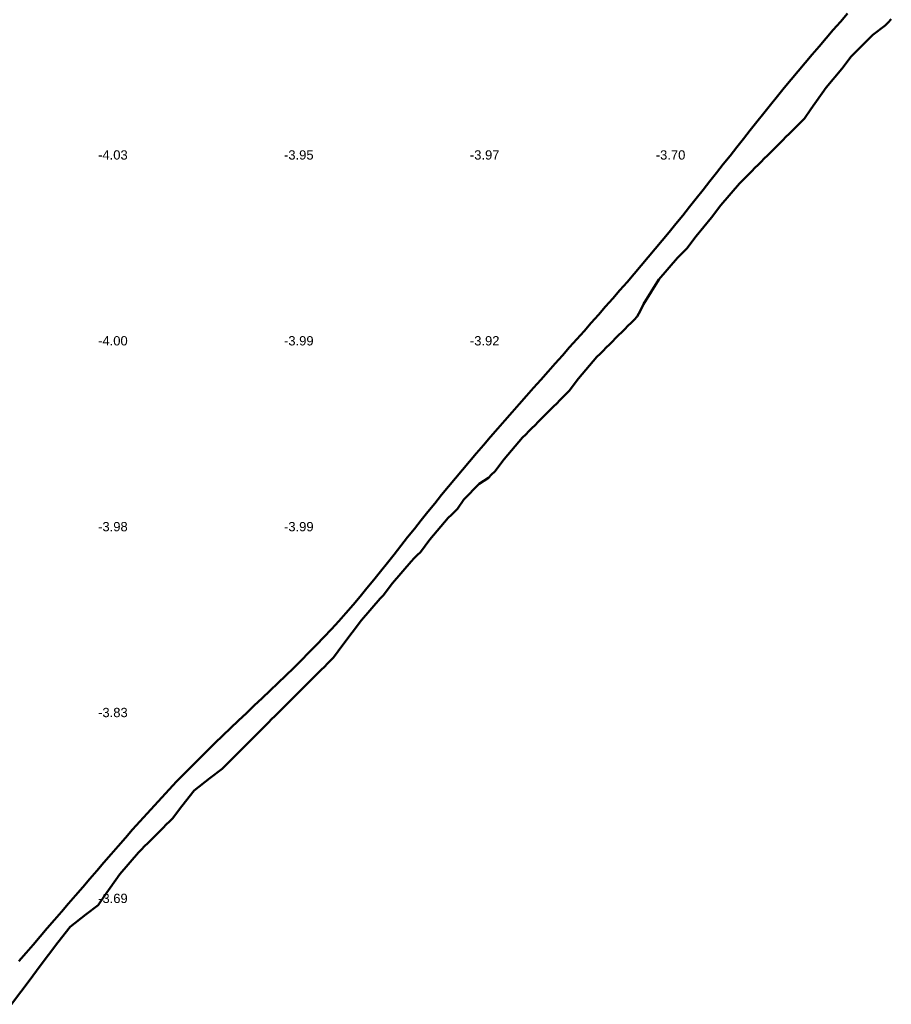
# Model space of a CAD drawing. Header units: metres. Extents: x 239209 to 240490, y 582227 to 583974.
# Tile 27 of 42: x 239857 to 239998, y 582410 to 582569. Entities that reach past the tile are written whole.
import ezdxf

# ---------------------------------------------------------------- set-up
doc = ezdxf.new("R2010")
doc.units = ezdxf.units.M
for name, color, linetype, lineweight in [('B-WE-GW-WATERGANG_BODEM-G', 90, 'Continuous', 18), ('B-WE-SURFACE-GRENS-G', 150, 'Continuous', 18), ('TM-SURFACE-TIN-LABELPeiling axel', 7, 'Continuous', 18)]:
    doc.layers.add(name, color=color, linetype=linetype, lineweight=lineweight)
doc.styles.get("Standard").update_dxf_attribs({"font": 'arial.ttf'})

# ---------------------------------------------------------------- blocks, each defined once
blk = doc.blocks.new('*U347')
at = {"layer": 'TM-SURFACE-TIN-LABELPeiling axel', "color": 7, "linetype": 'Continuous', "lineweight": 18, "insert": (239869.99, 582427.09, -3.69), "char_height": 1.5, "attachment_point": 4}
blk.add_mtext('{\\fArial|b0|i0|c0|p34;-3.69}', dxfattribs=at)
blk = doc.blocks.new('*U348')
at = {"layer": 'TM-SURFACE-TIN-LABELPeiling axel', "color": 7, "linetype": 'Continuous', "lineweight": 18, "insert": (239869.99, 582457.09, -3.83), "char_height": 1.5, "attachment_point": 4}
blk.add_mtext('{\\fArial|b0|i0|c0|p34;-3.83}', dxfattribs=at)
blk = doc.blocks.new('*U349')
at = {"layer": 'TM-SURFACE-TIN-LABELPeiling axel', "color": 7, "linetype": 'Continuous', "lineweight": 18, "insert": (239869.99, 582487.09, -3.98), "char_height": 1.5, "attachment_point": 4}
blk.add_mtext('{\\fArial|b0|i0|c0|p34;-3.98}', dxfattribs=at)
blk = doc.blocks.new('*U350')
at = {"layer": 'TM-SURFACE-TIN-LABELPeiling axel', "color": 7, "linetype": 'Continuous', "lineweight": 18, "insert": (239869.99, 582517.09, -4), "char_height": 1.5, "attachment_point": 4}
blk.add_mtext('{\\fArial|b0|i0|c0|p34;-4.00}', dxfattribs=at)
blk = doc.blocks.new('*U351')
at = {"layer": 'TM-SURFACE-TIN-LABELPeiling axel', "color": 7, "linetype": 'Continuous', "lineweight": 18, "insert": (239869.99, 582547.09, -4.03), "char_height": 1.5, "attachment_point": 4}
blk.add_mtext('{\\fArial|b0|i0|c0|p34;-4.03}', dxfattribs=at)
blk = doc.blocks.new('*U372')
at = {"layer": 'TM-SURFACE-TIN-LABELPeiling axel', "color": 7, "linetype": 'Continuous', "lineweight": 18, "insert": (239899.99, 582487.09, -3.99), "char_height": 1.5, "attachment_point": 4}
blk.add_mtext('{\\fArial|b0|i0|c0|p34;-3.99}', dxfattribs=at)
blk = doc.blocks.new('*U373')
at = {"layer": 'TM-SURFACE-TIN-LABELPeiling axel', "color": 7, "linetype": 'Continuous', "lineweight": 18, "insert": (239899.99, 582517.09, -3.99), "char_height": 1.5, "attachment_point": 4}
blk.add_mtext('{\\fArial|b0|i0|c0|p34;-3.99}', dxfattribs=at)
blk = doc.blocks.new('*U374')
at = {"layer": 'TM-SURFACE-TIN-LABELPeiling axel', "color": 7, "linetype": 'Continuous', "lineweight": 18, "insert": (239899.99, 582547.09, -3.95), "char_height": 1.5, "attachment_point": 4}
blk.add_mtext('{\\fArial|b0|i0|c0|p34;-3.95}', dxfattribs=at)
blk = doc.blocks.new('*U398')
at = {"layer": 'TM-SURFACE-TIN-LABELPeiling axel', "color": 7, "linetype": 'Continuous', "lineweight": 18, "insert": (239929.99, 582517.09, -3.92), "char_height": 1.5, "attachment_point": 4}
blk.add_mtext('{\\fArial|b0|i0|c0|p34;-3.92}', dxfattribs=at)
blk = doc.blocks.new('*U399')
at = {"layer": 'TM-SURFACE-TIN-LABELPeiling axel', "color": 7, "linetype": 'Continuous', "lineweight": 18, "insert": (239929.99, 582547.09, -3.97), "char_height": 1.5, "attachment_point": 4}
blk.add_mtext('{\\fArial|b0|i0|c0|p34;-3.97}', dxfattribs=at)
blk = doc.blocks.new('*U423')
at = {"layer": 'TM-SURFACE-TIN-LABELPeiling axel', "color": 7, "linetype": 'Continuous', "lineweight": 18, "insert": (239959.99, 582547.09, -3.7), "char_height": 1.5, "attachment_point": 4}
blk.add_mtext('{\\fArial|b0|i0|c0|p34;-3.70}', dxfattribs=at)

msp = doc.modelspace()

# ---------------------------------------------------------------- linework, layer by layer
at = {"layer": 'B-WE-GW-WATERGANG_BODEM-G', "lineweight": 50}
msp.add_polyline3d([(239990.95, 582569.92, -3.85), (239989.79, 582568.6, -3.82), (239988.64, 582567.28, -3.82), (239987.5, 582565.95, -3.84), (239986.35, 582564.63, -3.78), (239985.21, 582563.3, -3.74), (239984.08, 582561.96, -3.68), (239982.95, 582560.62, -3.57), (239981.83, 582559.27, -3.6), (239980.72, 582557.92, -3.65), (239979.61, 582556.57, -3.64), (239978.51, 582555.2, -3.64), (239977.41, 582553.84, -3.74), (239976.32, 582552.47, -3.87), (239975.23, 582551.1, -3.95), (239974.14, 582549.72, -3.92), (239973.05, 582548.35, -4.03), (239971.97, 582546.97, -3.98), (239970.88, 582545.59, -4.01), (239969.8, 582544.21, -3.92), (239968.71, 582542.84, -3.85), (239967.62, 582541.46, -3.85), (239966.53, 582540.09, -3.72), (239965.44, 582538.72, -3.75), (239964.34, 582537.35, -3.59), (239963.24, 582535.99, -3.52), (239962.13, 582534.63, -3.58), (239961.02, 582533.28, -3.58), (239959.89, 582531.93, -3.57), (239958.77, 582530.59, -3.56), (239957.63, 582529.25, -3.58), (239956.49, 582527.92, -3.58), (239955.35, 582526.59, -3.62), (239954.2, 582525.27, -3.65), (239953.05, 582523.95, -3.63), (239951.9, 582522.63, -3.62), (239950.74, 582521.31, -3.58), (239949.58, 582520, -3.58), (239948.42, 582518.68, -3.54), (239947.25, 582517.37, -3.57), (239946.09, 582516.06, -3.62), (239944.92, 582514.75, -3.6), (239943.76, 582513.44, -3.53), (239942.6, 582512.13, -3.54), (239941.43, 582510.82, -3.62), (239940.27, 582509.51, -3.61), (239939.11, 582508.19, -3.62), (239937.95, 582506.88, -3.61), (239936.79, 582505.56, -3.6), (239935.64, 582504.24, -3.6), (239934.49, 582502.92, -3.62), (239933.34, 582501.6, -3.64), (239932.2, 582500.27, -3.66), (239931.06, 582498.94, -3.64), (239929.92, 582497.6, -3.67), (239928.79, 582496.27, -3.62), (239927.66, 582494.92, -3.65), (239926.54, 582493.57, -3.61), (239925.43, 582492.22, -3.67), (239924.32, 582490.86, -3.63), (239923.21, 582489.5, -3.65), (239922.12, 582488.13, -3.64), (239921.03, 582486.75, -3.58), (239919.94, 582485.38, -3.52), (239918.86, 582484, -3.56), (239917.77, 582482.62, -3.57), (239916.68, 582481.24, -3.61), (239915.59, 582479.87, -3.59), (239914.49, 582478.51, -3.56), (239913.38, 582477.15, -3.58), (239912.26, 582475.8, -3.59), (239911.13, 582474.47, -3.63), (239909.98, 582473.14, -3.6), (239908.82, 582471.84, -3.6), (239907.64, 582470.55, -3.54), (239906.44, 582469.27, -3.62), (239905.23, 582468.01, -3.56), (239904, 582466.76, -3.56), (239902.77, 582465.51, -3.56), (239901.52, 582464.28, -3.61), (239900.27, 582463.06, -3.64), (239899.01, 582461.84, -3.68), (239897.74, 582460.63, -3.73), (239896.47, 582459.42, -3.76), (239895.19, 582458.21, -3.75), (239893.92, 582457, -3.73), (239892.65, 582455.79, -3.77), (239891.37, 582454.58, -3.66), (239890.11, 582453.37, -3.64), (239888.84, 582452.15, -3.58), (239887.59, 582450.93, -3.47), (239886.34, 582449.7, -3.53), (239885.1, 582448.45, -3.5), (239883.87, 582447.2, -3.59), (239882.66, 582445.94, -3.62), (239881.45, 582444.67, -3.67), (239880.25, 582443.39, -3.62), (239879.07, 582442.1, -3.55), (239877.89, 582440.8, -3.67), (239876.72, 582439.5, -3.67), (239875.55, 582438.19, -3.69), (239874.39, 582436.87, -3.66), (239873.24, 582435.55, -3.66), (239872.09, 582434.23, -3.64), (239870.94, 582432.9, -3.67), (239869.79, 582431.57, -3.65), (239868.65, 582430.25, -3.66), (239867.5, 582428.92, -3.64), (239866.36, 582427.59, -3.63), (239865.22, 582426.26, -3.63), (239864.07, 582424.93, -3.56), (239862.93, 582423.61, -3.57), (239861.79, 582422.28, -3.58), (239860.64, 582420.95, -3.57), (239859.5, 582419.62, -3.58), (239858.36, 582418.29, -3.59), (239857.21, 582416.97, -3.64)], dxfattribs=at)
at = {"layer": 'B-WE-SURFACE-GRENS-G', "linetype": 'ByBlock', "lineweight": 50}
msp.add_polyline3d([(239998, 582569, -2.91), (239997.5, 582568.5, -2.91), (239997, 582568, -2.9), (239995, 582566.5, -2.91), (239991.5, 582563, -2.9), (239990, 582561, -2.88), (239987.5, 582558, -2.91), (239985, 582554.5, -3.03), (239984, 582553, -3.11), (239983.5, 582552.5, -3.14), (239983, 582552, -3.17), (239982.5, 582551.5, -3.21), (239982, 582551, -3.25), (239981.5, 582550.5, -3.3), (239981, 582550, -3.35), (239980.5, 582549.5, -3.38), (239980, 582549, -3.41), (239979.5, 582548.5, -3.39), (239979, 582548, -3.37), (239978.5, 582547.5, -3.4), (239978, 582547, -3.42), (239977.5, 582546.5, -3.4), (239977, 582546, -3.37), (239976.5, 582545.5, -3.36), (239976, 582545, -3.36), (239975.5, 582544.5, -3.4), (239975, 582544, -3.44), (239974.5, 582543.5, -3.49), (239974, 582543, -3.54), (239973.5, 582542.5, -3.57), (239970.5, 582539, -3.44), (239969, 582537, -3.27), (239966.5, 582534, -3.21), (239965, 582532, -3.07), (239964.5, 582531.5, -3.05), (239964, 582531, -3.03), (239963.5, 582530.5, -3.02), (239960.5, 582527, -3.03), (239958, 582523, -3.01), (239957.5, 582522, -2.96), (239957, 582521, -2.9), (239956.5, 582520.5, -2.92), (239956, 582520, -2.93), (239955.5, 582519.5, -2.95), (239955, 582519, -2.97), (239954.5, 582518.5, -2.99), (239954, 582518, -3.01), (239953.5, 582517.5, -3.01), (239953, 582517, -3.02), (239952.5, 582516.5, -3.02), (239952, 582516, -3.01), (239951.5, 582515.5, -3.02), (239951, 582515, -3.03), (239950.5, 582514.5, -3.04), (239947.5, 582511, -3.03), (239946, 582509, -3), (239945.5, 582508.5, -3), (239945, 582508, -3), (239944.5, 582507.5, -3), (239944, 582507, -3.01), (239943.5, 582506.5, -3.02), (239943, 582506, -3.03), (239942.5, 582505.5, -3), (239942, 582505, -2.98), (239941.5, 582504.5, -3), (239941, 582504, -3.02), (239940.5, 582503.5, -3.01), (239940, 582503, -3), (239939.5, 582502.5, -2.99), (239939, 582502, -2.98), (239938.5, 582501.5, -2.99), (239935.5, 582498, -3.04), (239934, 582496, -3.02), (239933.5, 582495.5, -3.02), (239933, 582495, -3.02), (239931.5, 582494, -3.08), (239929, 582491.5, -3.1), (239928, 582490, -3.05), (239927.5, 582489.5, -3.08), (239927, 582489, -3.11), (239926.5, 582488.5, -3.14), (239923.5, 582485, -3.19), (239922, 582483, -3.14), (239921.5, 582482.5, -3.13), (239921, 582482, -3.12), (239920.5, 582481.5, -3.1), (239917.5, 582478, -3.17), (239916, 582476, -3.17), (239915.5, 582475.5, -3.22), (239912.5, 582472, -3.2), (239911, 582470, -3.14), (239909.5, 582468, -3.15), (239908, 582466, -3.15), (239907.5, 582465.5, -3.14), (239907, 582465, -3.13), (239906.5, 582464.5, -3.12), (239906, 582464, -3.11), (239905.5, 582463.5, -3.16), (239905, 582463, -3.2), (239904.5, 582462.5, -3.21), (239904, 582462, -3.22), (239903.5, 582461.5, -3.24), (239903, 582461, -3.25), (239902.5, 582460.5, -3.25), (239902, 582460, -3.26), (239901.5, 582459.5, -3.25), (239901, 582459, -3.25), (239900.5, 582458.5, -3.25), (239900, 582458, -3.25), (239899.5, 582457.5, -3.3), (239899, 582457, -3.36), (239898.5, 582456.5, -3.37), (239898, 582456, -3.37), (239897.5, 582455.5, -3.39), (239897, 582455, -3.4), (239896.5, 582454.5, -3.4), (239896, 582454, -3.39), (239895.5, 582453.5, -3.38), (239895, 582453, -3.38), (239894.5, 582452.5, -3.35), (239894, 582452, -3.33), (239893.5, 582451.5, -3.31), (239893, 582451, -3.29), (239892.5, 582450.5, -3.25), (239892, 582450, -3.21), (239891.5, 582449.5, -3.17), (239891, 582449, -3.14), (239890.5, 582448.5, -3.11), (239890, 582448, -3.09), (239888, 582446.5, -3.06), (239885.5, 582444.5, -3.02), (239883.5, 582442, -2.96), (239882, 582440, -2.93), (239881.5, 582439.5, -2.92), (239881, 582439, -2.92), (239880.5, 582438.5, -2.95), (239880, 582438, -2.98), (239879.5, 582437.5, -2.96), (239879, 582437, -2.93), (239878.5, 582436.5, -2.93), (239878, 582436, -2.93), (239877.5, 582435.5, -2.92), (239877, 582435, -2.9), (239876.5, 582434.5, -2.92), (239873.5, 582431, -2.87), (239871, 582427.5, -2.79), (239870, 582426, -2.75), (239868, 582424.5, -2.8), (239865.5, 582422.5, -2.85), (239863.5, 582420, -2.85), (239862, 582418, -2.87), (239860.5, 582416, -2.88), (239859, 582414, -2.89), (239857.5, 582412, -2.88), (239856, 582410, -2.86)], dxfattribs=at)

# ---------------------------------------------------------------- block references
at = {"layer": 'TM-SURFACE-TIN-LABELPeiling axel', "color": 7, "linetype": 'Continuous', "lineweight": 18}
for name in ['*U351', '*U374', '*U399', '*U423', '*U350', '*U373', '*U398', '*U349', '*U372', '*U348', '*U347']:
    msp.add_blockref(name, (0, 0), dxfattribs=at)

doc.saveas('drawing.dxf')
